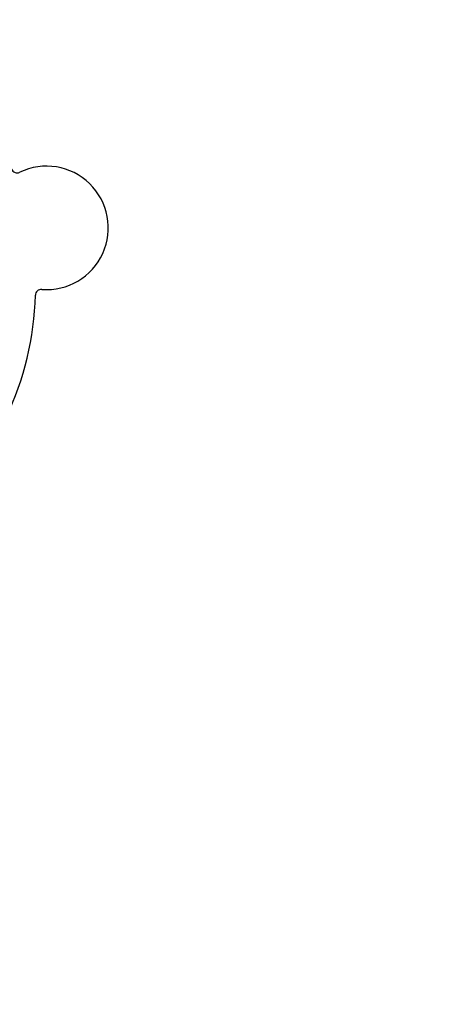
# Model space of a CAD drawing. Header units: inches. Extents: x 18 to 846, y -44 to 561.
# Tile 24 of 256: x 86.03 to 88.24, y 154.76 to 159.94. Entities that reach past the tile are written whole.
import ezdxf

# ---------------------------------------------------------------- set-up
doc = ezdxf.new("R2010")
doc.units = ezdxf.units.IN
doc.header["$LTSCALE"] = 24
doc.header["$MEASUREMENT"] = 0
doc.layers.add('Dimension (ANSI)', color=7, linetype='Continuous', lineweight=25)
doc.layers.add('Visible (ANSI)', color=7, linetype='Continuous', lineweight=30)
doc.styles.add('Note Text (ANSI)', font='tahoma.ttf')
doc.dimstyles.new('SB Fraction-16 (ANSI)', dxfattribs={"dimscale": 24, "dimtxt": 0.125, "dimasz": 0.098425, "dimexe": 0.125, "dimexo": 0.0625, "dimgap": 0.031496, "dimtad": 0, "dimtih": 1, "dimtoh": 1, "dimdec": 4, "dimrnd": 1e-08, "dimzin": 0, "dimdsep": 46, "dimlunit": 5, "dimtxsty": 'Note Text (ANSI)', "dimcen": 0.09, "dimdle": 0.393701, "dimclrd": 256, "dimclre": 256, "dimclrt": 256, "dimadec": 0, "dimazin": 3, "dimtfac": 0.96, "dimtofl": 0, "dimtmove": 0, "dimatfit": 3, "dimfxl": 1, "dimfrac": 2, "dimtolj": 1, "dimtzin": 12, "dimlwd": -1, "dimlwe": -1, "dimarcsym": 0})

# ---------------------------------------------------------------- blocks, each defined once
blk = doc.blocks.new('*D15')
at = {"layer": 'Defpoints', "color": 0, "transparency": 16777216}
for p in [(121.8191, 380.5815), (46.5863, 92.8698), (88.6941, 92.8698)]:
    blk.add_point(p, dxfattribs=at)
at = {"layer": 'Dimension (ANSI)', "transparency": 16777216}
for p, q in [((120.3191, 380.5815), (43.5863, 380.5815)), ((46.5863, 378.2193), (46.5863, 242.3754)), ((46.5863, 95.232), (46.5863, 237.0759)), ((87.1941, 92.8698), (43.5863, 92.8698))]:
    blk.add_line(p, q, dxfattribs=at)
for points in [[(46.1926, 378.2193), (46.98, 378.2193), (46.5863, 380.5815)], [(46.1926, 95.232), (46.98, 95.232), (46.5863, 92.8698)]]:
    blk.add_solid(points, dxfattribs=at)
at = {"layer": 'Dimension (ANSI)', "transparency": 16777216, "insert": (37.4463, 241.6195), "char_height": 3, "attachment_point": 1, "style": 'Note Text (ANSI)'}
blk.add_mtext('\\A1;287 11/16', dxfattribs=at)

msp = doc.modelspace()

# ---------------------------------------------------------------- linework, layer by layer
at = {"layer": 'Visible (ANSI)'}
for centre, radius, start, end in [((86.01805, 159.16897), 0.03125, 202.85452, 295.80207), ((86.17311, 158.84824), 0.325, 265.56477, 115.80207), ((86.14556, 158.49306), 0.03125, 85.56477, 178.51231), ((84.51486, 158.53541), 1.6, 310.81714, 358.5497)]:
    msp.add_arc(centre, radius, start, end, dxfattribs=at)

# ---------------------------------------------------------------- dimensions: what is measured, and where the dimension line sits
at = {"layer": 'Dimension (ANSI)'}
dim = msp.add_linear_dim(base=(46.58635, 92.8698), p1=(121.81912, 380.5815), p2=(88.69412, 92.8698), angle=270, dimstyle='SB Fraction-16 (ANSI)', override={"dimgap": 0.031496, "dimdec": 4, "dimtol": 0, "dimlim": 0, "dimtp": 0, "dimtm": 0, "dimtdec": 2, "dimatfit": 1}, dxfattribs=at)
dim.commit()
dim.dimension.update_dxf_attribs({"geometry": '*D15', "text_midpoint": (46.58635, 239.72565), "dimtype": 160})

doc.saveas('drawing.dxf')
